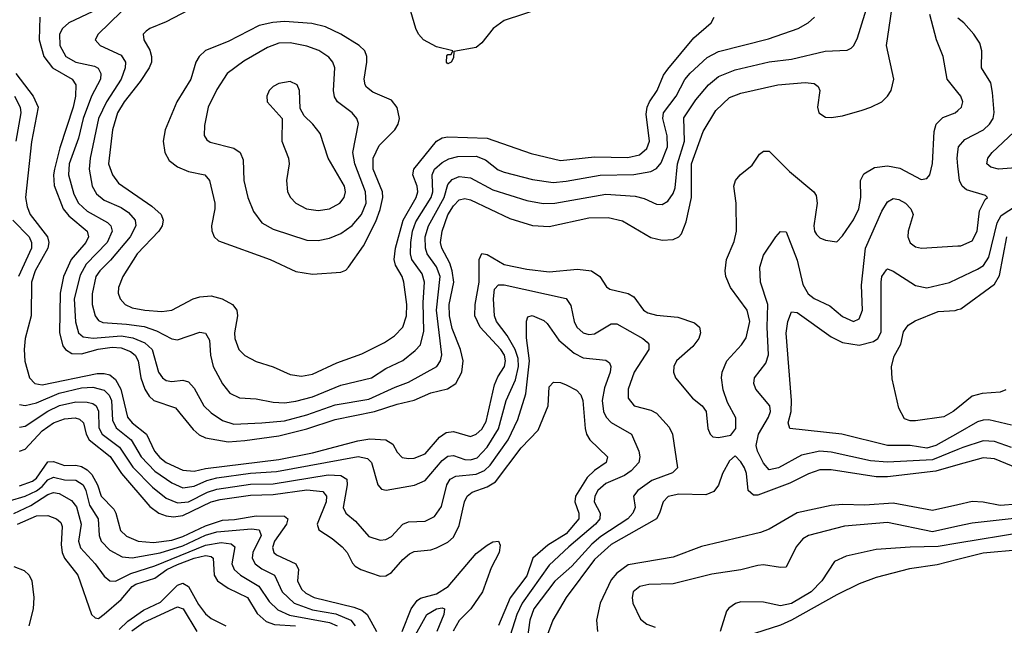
# Model space of a CAD drawing. Header units: inches. Extents: x 1308407 to 1441228, y 959628 to 1036311.
# Tile 87 of 256: x 1356670 to 1360165, y 983972 to 986121. Entities that reach past the tile are written whole.
import ezdxf

# ---------------------------------------------------------------- set-up
doc = ezdxf.new("R2010")
doc.units = ezdxf.units.IN
doc.header["$MEASUREMENT"] = 0
doc.layers.add('B3958', color=7, linetype='Continuous')
doc.layers.add('B3968', color=7, linetype='Continuous')

msp = doc.modelspace()

# ---------------------------------------------------------------- linework, layer by layer
at = {"layer": 'B3958', "color": 5}
for points, elevation in [([(1356741.8, 986130), (1356739.5, 986050), (1356756.5, 985990), (1356787.2, 985950), (1356856.2, 985910), (1356869.4, 985889.4), (1356868.4, 985850), (1356860.4, 985810), (1356813.5, 985666.5), (1356794.3, 985590), (1356790, 985570), (1356792.9, 985532.9), (1356824.2, 985450), (1356845.4, 985425.4), (1356910.1, 985370), (1356914.5, 985350), (1356905.1, 985330), (1356853.4, 985270), (1356826.4, 985210), (1356814.1, 985150), (1356812.1, 985010), (1356823.7, 984963.7), (1356832.6, 984950), (1356855.9, 984935.9), (1356890, 984935), (1356948.5, 984951.5), (1356998.4, 984958.4), (1357030, 984956.6), (1357063.3, 984943.3), (1357079.7, 984930), (1357091.3, 984910), (1357100.7, 984850), (1357114.7, 984810), (1357130, 984784.6), (1357146.9, 984770), (1357223, 984743), (1357286.1, 984666.1), (1357307.8, 984647.8), (1357330, 984636.7), (1357410, 984622.4), (1357470, 984627.3), (1357590, 984643.6), (1357690, 984668.7), (1357790, 984702.3), (1357930, 984730.3), (1358010, 984756.9), (1358070, 984771.1), (1358130, 984797.2), (1358189.2, 984810.8), (1358218.4, 984830), (1358240.1, 984870), (1358244.4, 984910), (1358234.8, 984950), (1358205.5, 985025.5), (1358195.7, 985070), (1358194.4, 985110), (1358210.7, 985190), (1358205.5, 985230), (1358197.1, 985257.1), (1358168.3, 985310), (1358164, 985330), (1358169.7, 985370), (1358190, 985428.4), (1358210, 985460.3), (1358230, 985481.2), (1358250, 985486.4), (1358270, 985481.2), (1358410, 985415.7), (1358490.1, 985390.1), (1358550, 985386.5), (1358690, 985418), (1358758.8, 985418.8), (1358810, 985406.9), (1358910, 985348.3), (1358950, 985338.5), (1358990, 985340.6), (1359009.9, 985350.1), (1359018.9, 985361.1), (1359036.2, 985403.8), (1359054, 985490), (1359054.9, 985610), (1359095.4, 985724.6), (1359140.7, 985799.3), (1359190, 985845.2), (1359230, 985860.5), (1359360.9, 985890), (1359457.8, 985897.8), (1359490, 985894.6), (1359504.4, 985884.4), (1359510.2, 985870), (1359502, 985810), (1359506.4, 985790), (1359530, 985775.4), (1359550, 985773.7), (1359590, 985779.6), (1359660.1, 985799.9), (1359691.1, 985810), (1359729.9, 985830.1), (1359750.3, 985849.7), (1359763, 985870), (1359772.6, 985910), (1359747.1, 986030), (1359776.7, 986230)], 3620), ([(1356930, 986150.3), (1356845.3, 986110), (1356822.3, 986090), (1356811.6, 986070), (1356812.7, 986030), (1356834.8, 985990), (1356870, 985970.4), (1356936.2, 985956.2), (1356948.6, 985948.6), (1356958.2, 985930), (1356957.2, 985910), (1356925.4, 985850), (1356896.3, 985770), (1356879.5, 985700.5), (1356846.6, 985610), (1356843.3, 985570), (1356862.1, 985502.1), (1356878.9, 985470), (1356910, 985441.7), (1356981.7, 985401.7), (1356994.4, 985390), (1356998.6, 985370), (1356980.4, 985330), (1356906.7, 985253.3), (1356885.6, 985214.4), (1356864.3, 985130), (1356868.4, 985048.4), (1356879.1, 985010), (1356895.8, 984995.8), (1356931.1, 984991.1), (1357030, 984999.2), (1357072.1, 984992.1), (1357114.5, 984974.5), (1357140.1, 984950), (1357163.6, 984870), (1357177.8, 984850), (1357190, 984840.7), (1357210, 984836.4), (1357250, 984842), (1357270, 984836.1), (1357290, 984813), (1357324.2, 984750), (1357350, 984725.5), (1357390, 984699.1), (1357430, 984685.7), (1357530, 984689.8), (1357610, 984697.8), (1357690, 984718.3), (1357790, 984754.6), (1357910, 984773.9), (1358002.6, 984817.4), (1358050, 984834.7), (1358150.5, 984890), (1358163.9, 984910), (1358168.4, 984931.6), (1358150.2, 985090), (1358162.2, 985210), (1358150, 985243.9), (1358117, 985290), (1358110.5, 985310), (1358109.9, 985349.9), (1358121.7, 985390), (1358177.4, 985490), (1358190, 985536.6), (1358205.7, 985554.3), (1358230, 985564.1), (1358270, 985559.6), (1358350, 985516.7), (1358470, 985479.7), (1358528.3, 985468.3), (1358570, 985469.7), (1358750, 985501.5), (1358855, 985495), (1358886.5, 985486.5), (1358930, 985466.3), (1358950, 985465.7), (1358970, 985476.8), (1358990, 985504.5), (1358996.2, 985523.8), (1359004.4, 985610), (1359029.7, 985690), (1359027.7, 985772.3), (1359070, 985837.2), (1359115.3, 985890), (1359150, 985918.9), (1359210, 985942.6), (1359330, 985971.3), (1359410, 985981.1), (1359529.4, 986009.4), (1359607.4, 986012.6), (1359620.6, 986019.4), (1359631, 986029), (1359643.6, 986056.4), (1359684.7, 986190)], 3640), ([(1358530, 986164.2), (1358390, 986118), (1358350.2, 986090), (1358310, 986038.9), (1358290, 986022.3), (1358211.3, 986008.7), (1358210, 985986), (1358202, 985970), (1358190, 985964), (1358185.2, 985970), (1358186.8, 985993.2), (1358190, 985998), (1358202, 985998), (1358208, 986010), (1358150, 986024.2), (1358103.7, 986050), (1358086.1, 986070), (1358076.3, 986090), (1358058.7, 986150)], 3680), ([(1357030, 986148.5), (1356948.4, 986070), (1356938.6, 986050), (1356956.1, 986030), (1357030, 985995.2), (1357046.5, 985970), (1357044.6, 985950), (1357030.4, 985910), (1356978.1, 985830), (1356950, 985770), (1356920.1, 985630), (1356917, 985590), (1356927.5, 985530), (1356943.2, 985503.2), (1356970, 985480.3), (1357030, 985453.9), (1357056.8, 985436.8), (1357080.1, 985410), (1357082.7, 985390), (1357062.4, 985350), (1356993, 985267), (1356954.3, 985230), (1356941.1, 985210), (1356927.9, 985147.9), (1356928.2, 985110), (1356937.8, 985070), (1356950, 985053), (1356965.9, 985045.9), (1357050, 985041), (1357112, 985032), (1357156.5, 985016.5), (1357210, 984988.9), (1357230, 984985.1), (1357310, 985011.7), (1357330, 985007.9), (1357343.8, 984983.8), (1357347.1, 984930), (1357357.1, 984890), (1357390, 984828.1), (1357415.7, 984795.7), (1357450, 984779.3), (1357510, 984775), (1357570, 984763.1), (1357610, 984761.7), (1357650, 984766.8), (1357710, 984782.3), (1357810, 984824.4), (1357919.3, 984850), (1357970, 984882.5), (1358030, 984911.7), (1358073.4, 984946.6), (1358092.4, 984967.6), (1358104.1, 985015.9), (1358102.3, 985117.7), (1358107.3, 985190), (1358099, 985219), (1358062.3, 985270), (1358057.4, 985290), (1358058, 985330), (1358064.7, 985370), (1358076.6, 985403.4), (1358130.9, 985490), (1358136.9, 985510), (1358133.9, 985570), (1358143.1, 985590), (1358170, 985614.4), (1358193.2, 985626.8), (1358224.9, 985635.1), (1358290, 985636.3), (1358323.1, 985623.1), (1358368.7, 985588.7), (1358390, 985579.4), (1358490, 985553.3), (1358563.6, 985543.6), (1358610, 985547.6), (1358730, 985569.7), (1358850, 985571.4), (1358910, 985582.1), (1358930, 985593.3), (1358946.7, 985613.3), (1358969.3, 985670), (1358968.5, 985708.5), (1358952.5, 985770), (1358955.6, 985790), (1358999.9, 985850), (1359031.3, 985908.7), (1359050, 985931.6), (1359110, 985986.8), (1359150, 986008.4), (1359327.4, 986052.6), (1359433, 986090), (1359468, 986110), (1359491.5, 986130)], 3660), ([(1357270, 986154.3), (1357190, 986113), (1357132.2, 986090), (1357119.6, 986080.4), (1357109.1, 986070), (1357111.1, 986050), (1357132.3, 986012.3), (1357138.8, 985990), (1357138.2, 985970), (1357130.1, 985950), (1357098.2, 985901.8), (1357040.9, 985830), (1357017.4, 985790), (1356999.9, 985730), (1356986.1, 985610), (1357000.3, 985570), (1357021, 985541), (1357139.1, 985459.1), (1357172.1, 985430), (1357180.1, 985410), (1357175.7, 985390), (1357164.6, 985370), (1357087, 985290), (1357036.4, 985210), (1357020.7, 985170), (1357020.5, 985150), (1357026.7, 985130), (1357044.5, 985110), (1357070, 985098.6), (1357114, 985090), (1357174.6, 985085.4), (1357210.3, 985089.7), (1357286.6, 985130), (1357310, 985137.7), (1357350, 985140.6), (1357388.9, 985130), (1357426, 985110), (1357441.6, 985090), (1357443.9, 985070), (1357432.8, 985010), (1357433.4, 984990), (1357447.9, 984950), (1357469.6, 984929.6), (1357510, 984908.4), (1357570, 984889.2), (1357630, 984861.7), (1357670, 984855.9), (1357710, 984863.1), (1357796.5, 984903.5), (1357884.7, 984935.3), (1357964.7, 984975.3), (1358000.8, 984999.2), (1358030.4, 985030), (1358043.6, 985070), (1358043.8, 985110), (1358034.2, 985190), (1358028, 985210), (1358004.7, 985250), (1357999.8, 985270), (1358004.2, 985310), (1358031.8, 985410), (1358077.1, 985490), (1358083, 985510), (1358081.5, 985530), (1358065.5, 985570), (1358069.5, 985590), (1358150, 985690.1), (1358170, 985702.3), (1358190, 985705.7), (1358330, 985700.5), (1358485.6, 985645.6), (1358590, 985621.2), (1358710, 985633.9), (1358828.4, 985631.6), (1358870, 985642), (1358896.1, 985663.9), (1358905.8, 985690), (1358893.9, 985786.1), (1358896.9, 985810), (1358905.9, 985830), (1358933.1, 985870), (1358955.7, 985924.3), (1358970, 985945.2), (1359063.3, 986056.7), (1359124.7, 986110), (1359135.1, 986130)], 3680), ([(1360000, 985862.3), (1359962, 985910), (1359948.2, 985990), (1359923.7, 986050), (1359899.8, 986139.8)], 3580), ([(1356656.7, 985930), (1356718.8, 985850), (1356735.9, 985810), (1356712.7, 985687.3), (1356691.1, 985490), (1356696.8, 985456.8), (1356708.1, 985430), (1356768.8, 985350), (1356773.8, 985330), (1356770.6, 985310), (1356725.5, 985230), (1356712.7, 985190), (1356710.8, 985070), (1356689.4, 984990), (1356686.5, 984950), (1356689.3, 984909.3), (1356705, 984850), (1356724.7, 984830), (1356750, 984825.2), (1356945.6, 984865.6), (1356970, 984865.9), (1356990, 984860.2), (1357010, 984843.7), (1357028.9, 984810), (1357052.8, 984710), (1357069.7, 984690), (1357120.8, 984650), (1357148.8, 984590), (1357167.4, 984567.4), (1357190, 984549.5), (1357250, 984522), (1357290, 984518.2), (1357330, 984528.7), (1357590, 984560), (1357710, 984583.4), (1357870, 984626.8), (1357913.3, 984633.3), (1357970, 984629.6), (1357994.1, 984614.1), (1358010, 984586), (1358027.7, 984567.7), (1358050, 984563.1), (1358070, 984564.8), (1358110, 984580.1), (1358160.1, 984639.9), (1358184.1, 984655.9), (1358210, 984659.4), (1358270, 984641.7), (1358290, 984649.6), (1358310, 984668.1), (1358325.6, 984694.4), (1358355.2, 984824.8), (1358366.9, 984853.1), (1358390.6, 984890), (1358394.6, 984910), (1358390.5, 984930), (1358377.7, 984950), (1358304.2, 985030), (1358286.2, 985070), (1358286.5, 985110), (1358300.6, 985190), (1358300.5, 985270), (1358310, 985291.5), (1358330, 985287.2), (1358390, 985251.8), (1358470, 985235.3), (1358550, 985226.5), (1358650, 985236), (1358699.5, 985230), (1358729.2, 985210), (1358753.1, 985173.1), (1358764.8, 985164.8), (1358829.6, 985149.6), (1358850, 985138), (1358884.6, 985090), (1358900.1, 985080.1), (1358930, 985072.3), (1359005.7, 985065.7), (1359065.3, 985045.3), (1359082.4, 985030), (1359086.4, 985010), (1359080.7, 984990), (1359059.4, 984960.6), (1359001.8, 984910), (1358992.4, 984890), (1358990.2, 984870), (1358997.7, 984850), (1359058.1, 984778.1), (1359092.9, 984750), (1359107.1, 984730), (1359112.9, 984670), (1359121.1, 984650), (1359130, 984641.1), (1359150, 984638.7), (1359194, 984646), (1359212.4, 984670), (1359211.8, 984708.2), (1359182.5, 984762.5), (1359167.4, 984807.4), (1359161.5, 984850), (1359163.4, 984870), (1359179.8, 984910), (1359232.5, 984967.5), (1359248, 984992), (1359262, 985050), (1359252.3, 985090), (1359193.4, 985170), (1359176.7, 985210), (1359173.8, 985230), (1359179.2, 985270), (1359206, 985334), (1359214, 985370), (1359213, 985470), (1359204.5, 985530), (1359211, 985550), (1359227.3, 985570), (1359270, 985604.9), (1359295.8, 985644.2), (1359310, 985654.6), (1359330, 985655), (1359402.2, 985582.2), (1359489.2, 985510), (1359496.9, 985496.9), (1359500.4, 985470), (1359489, 985389), (1359491.2, 985370), (1359498.3, 985358.3), (1359510, 985347.2), (1359530, 985339.1), (1359570, 985332.2), (1359590, 985353.4), (1359630, 985411.3), (1359648.2, 985450), (1359655, 985490), (1359653.9, 985550), (1359666.2, 985573.8), (1359704, 985596), (1359750, 985602.9), (1359793.6, 985593.6), (1359870, 985554), (1359890, 985557), (1359899.8, 985570), (1359910, 985610.6), (1359916.3, 985723.7), (1359923.2, 985750), (1359946.6, 985773.4), (1359990, 985790.2), (1360000, 985798.7)], 3580), ([(1356651.9, 985850), (1356672.7, 985810), (1356674.8, 985790), (1356656.9, 985690)], 3560), ([(1360000, 985600.9), (1359997.1, 985630), (1360000, 985652)], 3560), ([(1360000, 984596), (1359910, 984558.6), (1359750, 984550.8), (1359690, 984554.9), (1359550, 984586), (1359510, 984589.6), (1359444.9, 984575.1), (1359363.2, 984530), (1359330, 984523.8), (1359310, 984546.5), (1359288.8, 984590), (1359283.9, 984610), (1359292, 984650), (1359328, 984710), (1359334.8, 984730), (1359332.2, 984750), (1359283.4, 984810), (1359275.9, 984830), (1359277.7, 984850), (1359318.3, 984901.7), (1359327.9, 984932.1), (1359323.1, 985030), (1359325, 985110), (1359299.6, 985190), (1359297.3, 985242.7), (1359310, 985284.9), (1359354, 985350), (1359370, 985369), (1359390, 985367.6), (1359430, 985267.7), (1359450, 985181.3), (1359468, 985148), (1359490, 985131), (1359545.8, 985105.8), (1359590, 985067.7), (1359630, 985050.2), (1359650, 985059), (1359661.1, 985090), (1359658.3, 985178.3), (1359671.5, 985310), (1359730, 985441.3), (1359750, 985474.2), (1359770, 985486), (1359790, 985482.7), (1359813.7, 985470), (1359833.2, 985450), (1359840.9, 985430), (1359823.3, 985370), (1359822.6, 985350), (1359830, 985329), (1359850, 985314.3), (1359870.3, 985310.3), (1360000, 985318.3)], 3560), ([(1356646.2, 985410), (1356703.6, 985350), (1356712.3, 985330), (1356712.8, 985310), (1356666.7, 985210)], 3560), ([(1360000, 984654.1), (1359921.1, 984610), (1359890, 984600.7), (1359830, 984609.7), (1359750, 984609.6), (1359587.6, 984650), (1359403.6, 984670), (1359397.9, 984690), (1359408.3, 984730), (1359409, 984769), (1359391, 985009), (1359396.1, 985050), (1359410, 985084.4), (1359430, 985082.4), (1359550, 984995.3), (1359590, 984975.7), (1359650, 984965.6), (1359700.6, 984979.4), (1359715.3, 984990), (1359727.4, 985012.6), (1359727.9, 985190), (1359730.5, 985209.5), (1359746.2, 985233.8), (1359750, 985236.5), (1359770, 985228.6), (1359850, 985177.4), (1359890, 985169.2), (1359970, 985187.8), (1360000, 985202.3)], 3540), ([(1356670, 984754.9), (1356690, 984752), (1356730, 984760.9), (1356810, 984795.1), (1356890, 984814.5), (1356930, 984817.3), (1356970, 984806.3), (1356988.5, 984788.5), (1356996.3, 984770), (1356999.4, 984699.4), (1357012.4, 984672.4), (1357066, 984630), (1357101.7, 984570), (1357150, 984518.4), (1357210, 984477.4), (1357250, 984459.9), (1357290, 984464.9), (1357334.3, 984485.7), (1357370, 984495), (1357490, 984511.8), (1357582.1, 984517.9), (1357871.3, 984571.3), (1357904.2, 984564.2), (1357919.3, 984550), (1357941.5, 984470), (1357954.4, 984454.4), (1357971, 984451), (1358071.2, 984468.8), (1358110, 984485), (1358170, 984556.3), (1358190, 984572.5), (1358210, 984574.7), (1358250, 984559.9), (1358270, 984558.9), (1358293.4, 984566.6), (1358330, 984603.3), (1358370, 984668.9), (1358397.2, 984770), (1358430, 984843.2), (1358440.1, 984890), (1358438.9, 984918.9), (1358429.1, 984950), (1358399.9, 984999.9), (1358362.6, 985050), (1358356, 985070), (1358352.4, 985130), (1358355.8, 985164.2), (1358370, 985180.4), (1358390, 985180.3), (1358610, 985131.5), (1358626.2, 985106.2), (1358638.7, 985050), (1358648.2, 985030), (1358670, 985009.6), (1358690, 985004), (1358710, 985006.4), (1358770, 985041.4), (1358790, 985041.4), (1358881.6, 984990), (1358896.8, 984976.8), (1358903, 984970), (1358902.6, 984950), (1358851.3, 984870), (1358830.1, 984810), (1358830, 984777.3), (1358850.7, 984750.7), (1358910, 984734.8), (1358930, 984724.7), (1358975.3, 984675.3), (1358987.4, 984650), (1359005.2, 984530), (1358987.2, 984512.8), (1358914.2, 984485.8), (1358864.6, 984450), (1358849.2, 984430), (1358854.6, 984390), (1358846.9, 984370), (1358828.1, 984350), (1358733, 984287), (1358700.8, 984259.2), (1358630, 984181.9), (1358570, 984128.6), (1358495.5, 984030), (1358480.6, 983990), (1358472.7, 983930)], 3560), ([(1360000, 984743.5), (1359983.6, 984730), (1359950, 984711.4), (1359850, 984697.6), (1359830, 984697.5), (1359810, 984704.2), (1359790, 984742), (1359766.2, 984846.2), (1359764.2, 984890), (1359773.6, 984926.4), (1359797.2, 984970), (1359806.9, 985013.1), (1359823, 985037), (1359847.9, 985052.1), (1359930, 985085.2), (1359990, 985088.6), (1360000, 985091.9)], 3520), ([(1356670, 984674.5), (1356690, 984678.5), (1356770, 984731.6), (1356811.5, 984751.5), (1356870, 984764.7), (1356910, 984764), (1356930, 984758.4), (1356941.3, 984750), (1356950, 984731.3), (1356951.9, 984671.9), (1356963.5, 984650), (1357024.1, 984604.1), (1357072.5, 984532.5), (1357142.1, 984462.1), (1357190, 984422.7), (1357230, 984405.8), (1357270, 984410.3), (1357336.4, 984443.6), (1357370, 984455.2), (1357490, 984473.1), (1357570, 984474), (1357765.4, 984505.4), (1357810, 984503.3), (1357831.3, 984490), (1357832.5, 984470), (1357818.7, 984390), (1357827.7, 984370), (1357861.7, 984341.7), (1357910, 984287.4), (1357950, 984273.6), (1357970, 984275.7), (1357990, 984287.1), (1358030, 984330.1), (1358050, 984338.8), (1358110, 984341.5), (1358142.7, 984357.3), (1358166.8, 984393.2), (1358186, 984470), (1358198.5, 984490), (1358218.7, 984501.3), (1358290, 984507.6), (1358319.5, 984520.5), (1358340.2, 984539.8), (1358403.9, 984630), (1358438.1, 984701.9), (1358467.1, 984792.9), (1358479.8, 984910), (1358468.6, 984991.4), (1358468.6, 985051.4), (1358473.3, 985066.7), (1358489.3, 985070.7), (1358530, 985053.1), (1358542.9, 985042.9), (1358583.3, 984983.3), (1358637.8, 984937.8), (1358670, 984921.5), (1358750, 984912.7), (1358763, 984903), (1358768, 984890), (1358765.6, 984870), (1358746.1, 984813.9), (1358737.3, 984770), (1358742.3, 984730), (1358751.8, 984710), (1358770, 984691.8), (1358841.6, 984650), (1358867.7, 984590), (1358871.8, 984570), (1358867.5, 984550), (1358840.7, 984519.3), (1358816.9, 984503.1), (1358750, 984474.6), (1358722.1, 984450), (1358711.3, 984430), (1358708.7, 984410), (1358730.7, 984370), (1358729.7, 984350), (1358714.2, 984330), (1358618.7, 984250), (1358550, 984185.6), (1358454.2, 984050), (1358435.2, 984010), (1358402.4, 983910)], 3540), ([(1356670, 984589.7), (1356690, 984596.4), (1356750, 984662), (1356790, 984690.1), (1356830, 984704.7), (1356867.4, 984707.4), (1356883.1, 984703.1), (1356896.6, 984690), (1356905.9, 984650), (1356916.9, 984630), (1356991, 984571), (1357031.9, 984510), (1357132.8, 984392.8), (1357164.2, 984370), (1357190, 984360.2), (1357216.7, 984356.7), (1357250, 984361.4), (1357350, 984409.8), (1357381.5, 984418.5), (1357490, 984434), (1357570, 984435.7), (1357690, 984452.1), (1357746.7, 984446.7), (1357759.6, 984430), (1357758.6, 984410), (1357726.6, 984330), (1357732.1, 984310), (1357779.7, 984279.7), (1357814.7, 984250), (1357832.2, 984230), (1357851.6, 984191.6), (1357861.3, 984181.3), (1357881.3, 984170), (1357950, 984146.6), (1357970, 984147.7), (1357990, 984158.7), (1358030, 984204.8), (1358054.4, 984225.6), (1358070, 984233.6), (1358130, 984239.6), (1358150, 984246.7), (1358190, 984266.2), (1358210, 984284.1), (1358230, 984326.2), (1358249.5, 984410), (1358258.6, 984430), (1358276.1, 984443.9), (1358330, 984462.9), (1358358.6, 984481.4), (1358450, 984601.4), (1358510, 984663.8), (1358545.4, 984750), (1358550, 984818), (1358565, 984835), (1358590, 984833.4), (1358610, 984824.8), (1358646.2, 984806.2), (1358661.8, 984790), (1358669, 984769), (1358677.1, 984670), (1358682.5, 984650), (1358693.3, 984630), (1358756.8, 984570), (1358752.1, 984550), (1358710, 984521.6), (1358684.2, 984495.8), (1358643.5, 984430), (1358641.1, 984410), (1358655.2, 984370), (1358654.9, 984350), (1358610, 984296.6), (1358544.4, 984255.6), (1358491, 984210), (1358470, 984147.7), (1358411.1, 984068.9), (1358370, 983971)], 3520), ([(1356670, 984466.9), (1356716.3, 984483.7), (1356730, 984493.5), (1356770, 984551.8), (1356790, 984552.7), (1356830, 984539), (1356870, 984539.8), (1356890, 984535.6), (1356910, 984523.8), (1356926.4, 984506.4), (1356946.2, 984470), (1356959.4, 984430), (1357004.2, 984384.2), (1357012, 984370), (1357028.7, 984308.7), (1357050, 984287.6), (1357090.8, 984270.8), (1357145.9, 984265.9), (1357210, 984273.6), (1357250, 984286.5), (1357330, 984325.2), (1357390, 984344.9), (1357432.8, 984347.2), (1357510, 984360.6), (1357610, 984358.8), (1357622.6, 984350), (1357617.7, 984330), (1357574.4, 984270), (1357567.4, 984247.4), (1357572.4, 984230), (1357582.3, 984222.3), (1357650.7, 984190), (1357659.4, 984170), (1357656.1, 984130), (1357670, 984099.9), (1357685.6, 984085.6), (1357715.1, 984070), (1357856.2, 984036.2), (1357884.8, 984024.8), (1357903.7, 984010), (1357936.8, 983950)], 3480), ([(1360000, 984540.8), (1359921.2, 984518.8), (1359750, 984498.7), (1359710, 984498.4), (1359550, 984523.2), (1359510, 984523), (1359470.3, 984509.7), (1359404.1, 984475.9), (1359290, 984433.7), (1359274.1, 984434.1), (1359256.2, 984450), (1359250.3, 984510), (1359242.4, 984530), (1359230, 984552.3), (1359210, 984573.6), (1359190, 984555.6), (1359164.8, 984510), (1359150.7, 984469.3), (1359133.7, 984446.3), (1359105, 984435), (1359010, 984437.1), (1358971.8, 984428.2), (1358953.9, 984410), (1358941.5, 984370), (1358930, 984349), (1358770, 984258.6), (1358710, 984205.6), (1358609.2, 984070), (1358562.8, 983990), (1358488.3, 983790)], 3580), ([(1356633.9, 984413.9), (1356690, 984429.4), (1356730.6, 984449.4), (1356750, 984464.2), (1356770, 984488), (1356790, 984497.9), (1356830, 984488.4), (1356870, 984486.6), (1356895.2, 984470), (1356905.4, 984450), (1356918.1, 984398.1), (1356948.7, 984350), (1356952.9, 984290), (1356959.4, 984270), (1356990, 984238.9), (1357034.5, 984214.5), (1357070, 984211.3), (1357168.5, 984228.5), (1357250, 984253.7), (1357330, 984291.1), (1357370, 984303.4), (1357493.5, 984313.5), (1357520.2, 984310), (1357527.2, 984290), (1357497.3, 984230), (1357495.6, 984210), (1357506.6, 984190), (1357530, 984172.6), (1357574.8, 984150), (1357602.5, 984090), (1357644, 984050), (1357710, 984026), (1357791.9, 984011.9), (1357845.8, 983990), (1357860.7, 983970)], 3460), ([(1356650, 984368.9), (1356710, 984396.4), (1356770, 984435.3), (1356790, 984443.5), (1356810, 984438.9), (1356854.5, 984414.5), (1356871.6, 984391.6), (1356888.8, 984330), (1356879.7, 984270), (1356886.7, 984246.7), (1356938.1, 984190), (1356970, 984146), (1356990, 984128.9), (1357010, 984128.1), (1357064.7, 984155.3), (1357150, 984183.1), (1357330, 984256.5), (1357385.9, 984265.9), (1357420.4, 984260.4), (1357433.8, 984250), (1357423.4, 984190), (1357431.6, 984170), (1357453.5, 984150), (1357519.2, 984110), (1357555.8, 984055.8), (1357586.5, 984026.5), (1357628, 984008), (1357770, 983981.4), (1357797.4, 983970)], 3440), ([(1360000, 984399.5), (1359910, 984378.7), (1359770, 984404.9), (1359670, 984397.8), (1359590, 984400.7), (1359550, 984397.1), (1359429.5, 984370.5), (1359330, 984312.5), (1359299.2, 984300.8), (1359090, 984251.8), (1358990, 984213.6), (1358830, 984185.7), (1358790, 984157.2), (1358770, 984133.1), (1358730.8, 984050), (1358717.8, 983990), (1358720.4, 983950)], 3620), ([(1356662.7, 984330), (1356730, 984359.9), (1356770, 984361), (1356800.7, 984350), (1356816.5, 984336.5), (1356821.8, 984321.8), (1356817.3, 984257.3), (1356821, 984230), (1356830, 984209.6), (1356876.6, 984150), (1356925.2, 984010), (1356938, 983998), (1356950, 983995.8), (1356970, 984011.2), (1357030, 984063.6), (1357070, 984109.5), (1357082.8, 984117.2), (1357150, 984139.1), (1357193.2, 984170), (1357230, 984187.6), (1357290, 984209.7), (1357330, 984218.9), (1357350, 984215.6), (1357356.7, 984210), (1357360.9, 984150), (1357371.9, 984130), (1357410, 984103.2), (1357479, 984070), (1357513.8, 984013.8), (1357545.2, 983985.2), (1357574.6, 983974.6), (1357649.8, 983970.2)], 3420), ([(1360000, 984323.3), (1359910, 984303.2), (1359750, 984337), (1359597, 984323), (1359470.1, 984289.9), (1359450, 984279), (1359426, 984250), (1359390, 984178.5), (1359370, 984176.5), (1359310, 984186.6), (1359290, 984183.9), (1359230, 984168.9), (1359126.9, 984153.1), (1358990, 984119.1), (1358903.6, 984116.4), (1358870.9, 984109.1), (1358847.7, 984090), (1358843.6, 984070), (1358846.2, 984050), (1358873.8, 983993.8), (1358896.2, 983976.2), (1358925.1, 983965.1)], 3640), ([(1358027.6, 983950), (1358060.1, 984030), (1358080.8, 984059.2), (1358092.6, 984067.4), (1358150, 984083.9), (1358190.6, 984109.4), (1358290, 984225.9), (1358330, 984256.4), (1358350, 984267.3), (1358370.1, 984270.1), (1358375.7, 984255.7), (1358372.2, 984230), (1358344, 984176), (1358312.7, 984090), (1358271.3, 984030), (1358230, 983988.2), (1358208.7, 983951.3)], 3480), ([(1360000, 984263.1), (1359930, 984251.5), (1359830, 984249.5), (1359710, 984240.1), (1359603, 984217), (1359561.6, 984198.4), (1359517, 984130), (1359478.9, 984090), (1359410, 984049.6), (1359370, 984040.6), (1359310, 984054.1), (1359230, 984055.4), (1359211.3, 984048.7), (1359187.2, 984032.8), (1359178.7, 984021.3), (1359156.1, 983950)], 3660), ([(1360000, 984205), (1359926.6, 984186.6), (1359828.2, 984171.8), (1359710, 984140.9), (1359650, 984118.4), (1359570, 984079.3), (1359410, 983990.2), (1359370, 983972.5), (1359277.7, 983942.3)], 3680), ([(1356650, 984180.4), (1356686.6, 984166.6), (1356703.8, 984150), (1356713.4, 984130), (1356721, 984070), (1356718.6, 984030), (1356702.5, 983970)], 3380), ([(1357023.3, 983956.7), (1357054.2, 983985.8), (1357110, 984025.4), (1357170, 984054.2), (1357230, 984113.8), (1357250, 984121.5), (1357270, 984109.1), (1357305.1, 984045.1), (1357330, 984011.9), (1357350, 983996.1), (1357401.5, 983970)], 3380), ([(1357068.5, 983951.5), (1357110, 983981.1), (1357230, 984037.2), (1357250.5, 984030), (1357299.3, 983950)], 3360), ([(1358062.9, 983917.1), (1358115, 984010), (1358150, 984030.4), (1358170, 984034), (1358178, 984030), (1358175.7, 984010), (1358151.3, 983950)], 3460)]:
    msp.add_lwpolyline(points, dxfattribs=dict(at, elevation=elevation))
for points, elevation in [([(1357610, 986115.2), (1357568.6, 986111.4), (1357520, 986100), (1357410, 986043.2), (1357330, 986011.7), (1357307, 985990), (1357295.8, 985970), (1357277.8, 985910), (1357228.6, 985830), (1357187.2, 985730), (1357179.3, 985690), (1357185, 985650), (1357201.4, 985621.4), (1357230, 985598.6), (1357270, 985582.2), (1357327, 985570), (1357344.1, 985550), (1357363.3, 985470), (1357363.3, 985450), (1357350.8, 985390), (1357352.1, 985372.1), (1357361.1, 985350), (1357375.8, 985335.8), (1357558.9, 985270), (1357650, 985227), (1357710, 985217.4), (1357810, 985224.6), (1357828, 985232), (1357837.7, 985242.3), (1357890, 985319), (1357934.9, 985405.1), (1357950, 985447.1), (1357959.5, 985490), (1357957.9, 985510), (1357925.3, 985590), (1357925.4, 985630), (1357945.7, 985674.3), (1358001.2, 985730), (1358013.3, 985750), (1358017.9, 985770), (1358010, 985809.6), (1357990, 985835), (1357923.9, 985863.9), (1357901.8, 985881.8), (1357896.3, 985890), (1357893.5, 985910), (1357901.9, 985970), (1357902, 985990), (1357895, 986010), (1357874.8, 986030), (1357809.9, 986069.9), (1357755.7, 986095.7), (1357707.2, 986107.2)], 3720), ([(1357630, 986038.8), (1357590, 986038.1), (1357550, 986022.9), (1357465.6, 985974.4), (1357406.8, 985930), (1357370, 985873.5), (1357339.5, 985810), (1357325.8, 985745.8), (1357325.2, 985710), (1357334.7, 985694.7), (1357346.3, 985686.3), (1357430, 985665.1), (1357452.5, 985650), (1357464, 985624), (1357465.9, 985550), (1357479.8, 985490), (1357500.3, 985440.3), (1357530, 985400.6), (1357570, 985378), (1357690, 985338.7), (1357730, 985336.8), (1357770, 985345.5), (1357810, 985362.6), (1357850, 985390.6), (1357883.3, 985430), (1357900.1, 985470), (1357898, 985510), (1357860.4, 985610), (1357853.1, 985650), (1357872.6, 985752.6), (1357867.5, 985770), (1357850.6, 985790), (1357798.3, 985830), (1357787.1, 985847.1), (1357783.6, 985870), (1357788.3, 985950), (1357781.7, 985970), (1357767.9, 985987.9), (1357731.6, 986011.6), (1357690, 986026.5)], 3740), ([(1357630, 985901.1), (1357590, 985895.1), (1357570, 985884.2), (1357555.8, 985870), (1357547.6, 985850), (1357548.8, 985830), (1357601.6, 985770), (1357600.2, 985690), (1357623.9, 985630), (1357627.3, 985610), (1357616.9, 985550), (1357621.1, 985510), (1357631.3, 985490), (1357650.1, 985470.1), (1357688.5, 985450), (1357730, 985444.1), (1357770, 985449.5), (1357806.6, 985470), (1357822, 985490), (1357826.6, 985510), (1357822.7, 985530), (1357764.8, 985630), (1357736.6, 985716.6), (1357710.9, 985750), (1357680, 985780), (1357666, 985806), (1357663.5, 985870), (1357655.6, 985890)], 3760)]:
    msp.add_lwpolyline(points, close=True, dxfattribs=dict(at, elevation=elevation))
at = {"layer": 'B3968', "color": 5}
for points, elevation in [([(1360000, 985652), (1360002.4, 985670), (1360024, 985696), (1360090.5, 985730), (1360111.8, 985750), (1360124.9, 985770), (1360128.9, 985791.1), (1360122.9, 985862.9), (1360116.6, 985896.6), (1360084, 985950), (1360084.5, 986010), (1360077.8, 986037.8), (1360056.2, 986070), (1360020.5, 986110), (1360000, 986126.9)], 3560), ([(1360000, 985798.7), (1360013.3, 985810), (1360017.3, 985830), (1360009.8, 985850), (1360000, 985862.3)], 3580), ([(1360250, 985598.8), (1360144, 985590), (1360117.2, 985597.2), (1360102.4, 985610), (1360106.3, 985630), (1360121.8, 985650), (1360198.3, 985721.7)], 3540), ([(1360000, 985318.3), (1360010, 985319), (1360050, 985336.5), (1360068.3, 985370), (1360077.1, 985442.9), (1360097.3, 985482.7), (1360105.1, 985490), (1360097.4, 985497.4), (1360030, 985516.6), (1360014.6, 985530), (1360005.1, 985550), (1360000, 985600.9)], 3560), ([(1360000, 985202.3), (1360070, 985236.2), (1360090.9, 985249.1), (1360110, 985277.7), (1360139.7, 985400.3), (1360153.7, 985426.3), (1360312.8, 985530)], 3540), ([(1360000, 985091.9), (1360010, 985095.1), (1360130, 985181.9), (1360147.4, 985212.6), (1360173.9, 985350)], 3520), ([(1360170, 984807.7), (1360150, 984798.6), (1360086.2, 984793.8), (1360050, 984784.3), (1360000, 984743.5)], 3520), ([(1360190, 984682), (1360110, 984700.5), (1360090, 984700.1), (1360070, 984693.3), (1360000, 984654.1)], 3540), ([(1360190, 984602.4), (1360130, 984624.2), (1360090, 984626.5), (1360017, 984603), (1360000, 984596)], 3560), ([(1360210, 984529.5), (1360130, 984562.5), (1360090, 984565.9), (1360000, 984540.8)], 3580), ([(1360210, 984401.3), (1360150, 984396.3), (1360090, 984409.1), (1360050, 984411.1), (1360000, 984399.5)], 3620), ([(1360210, 984351.7), (1360050, 984334.5), (1360000, 984323.3)], 3640), ([(1360230, 984301), (1360000, 984263.1)], 3660), ([(1360220.8, 984239.2), (1360090, 984227.5), (1360000, 984205)], 3680)]:
    msp.add_lwpolyline(points, dxfattribs=dict(at, elevation=elevation))

doc.saveas('drawing.dxf')
